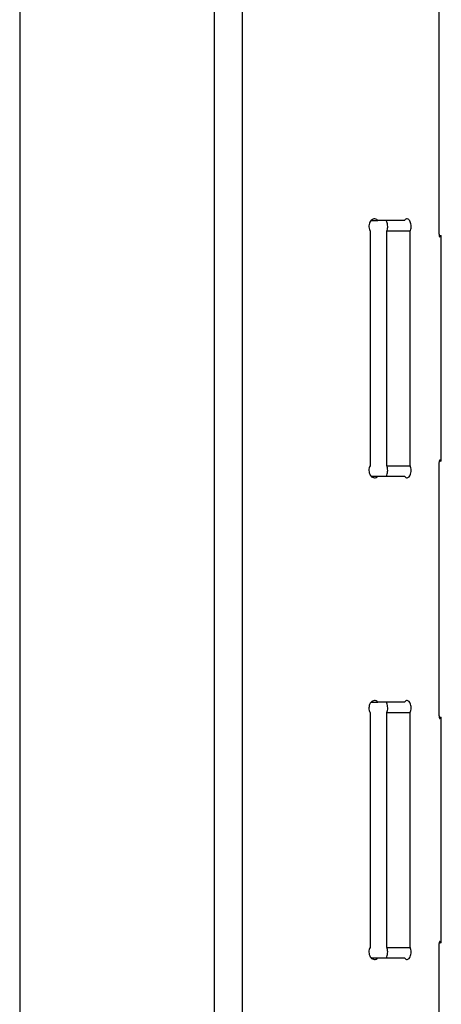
# Model space of a CAD drawing. Header units: inches. Extents: x 22.7 to 77.5, y 10.7 to 108.6.
# Tile 7 of 34: x 23.8 to 25.6, y 43 to 47.1. Entities that reach past the tile are written whole.
import ezdxf

# ---------------------------------------------------------------- set-up
doc = ezdxf.new("R2010")
doc.units = ezdxf.units.IN
doc.header["$MEASUREMENT"] = 0

msp = doc.modelspace()

# ---------------------------------------------------------------- linework, layer by layer
at = {"color": 7, "linetype": 'Continuous', "lineweight": 25}
for p, q in [((24.6208, 51.1581), (24.6208, 36.6994)), ((24.7389, 36.6994), (24.7389, 51.1581)), ((23.8142, 48.4709), (23.8142, 34.4519)), ((25.5545, 47.2239), (25.5545, 46.2491)), ((25.2738, 46.2678), (25.3008, 46.2678)), ((25.4117, 46.2678), (25.3008, 46.2678)), ((25.2685, 46.224), (25.2685, 45.249)), ((25.3386, 45.249), (25.3386, 46.224)), ((25.3386, 46.224), (25.4357, 46.224)), ((25.4357, 45.249), (25.4357, 46.224)), ((25.5555, 46.2053), (25.56, 46.2053)), ((25.56, 46.2053), (25.5642, 46.2053)), ((25.5642, 45.2678), (25.5642, 46.2053)), ((25.5556, 45.2678), (25.56, 45.2678)), ((25.5642, 45.2678), (25.56, 45.2678)), ((25.3386, 45.249), (25.4357, 45.249)), ((25.5545, 45.2239), (25.5545, 44.2491)), ((25.2737, 45.2053), (25.3008, 45.2053)), ((25.3008, 45.2053), (25.4117, 45.2053)), ((25.2737, 44.2678), (25.3008, 44.2678)), ((25.4117, 44.2678), (25.3008, 44.2678)), ((25.2685, 44.224), (25.2685, 43.249)), ((25.3386, 43.249), (25.3386, 44.224)), ((25.3386, 44.224), (25.4357, 44.224)), ((25.4357, 43.249), (25.4357, 44.224)), ((25.5555, 44.2053), (25.56, 44.2053)), ((25.56, 44.2053), (25.5642, 44.2053)), ((25.5642, 43.2678), (25.5642, 44.2053)), ((25.5556, 43.2678), (25.56, 43.2678)), ((25.5642, 43.2678), (25.56, 43.2678)), ((25.3386, 43.249), (25.4357, 43.249)), ((25.5545, 43.2239), (25.5545, 42.2491)), ((25.2737, 43.2053), (25.3008, 43.2053)), ((25.3008, 43.2053), (25.4117, 43.2053))]:
    msp.add_line(p, q, dxfattribs=at)
for points, knots in [([(25.3008, 46.2678), (25.3003, 46.2682), (25.2978, 46.2708), (25.2924, 46.2738), (25.2846, 46.2744), (25.2769, 46.2714), (25.2703, 46.2652), (25.2656, 46.2564), (25.2634, 46.246), (25.264, 46.2355), (25.2663, 46.2281), (25.2682, 46.2247), (25.2685, 46.224)], [0, 0, 0, 0, 0.028411, 0.146138, 0.264503, 0.38356, 0.50294, 0.621858, 0.739593, 0.856129, 0.972291, 1, 1, 1, 1]), ([(25.3386, 46.224), (25.3389, 46.2248), (25.3402, 46.2285), (25.3415, 46.2349), (25.342, 46.244), (25.3412, 46.2531), (25.3389, 46.262), (25.3364, 46.266), (25.3352, 46.2678)], [0, 0, 0, 0, 0.0605, 0.274577, 0.40684, 0.616918, 0.826934, 1, 1, 1, 1]), ([(25.4357, 46.224), (25.436, 46.2248), (25.4373, 46.2285), (25.4386, 46.2349), (25.4391, 46.244), (25.4383, 46.2532), (25.4356, 46.2625), (25.4315, 46.2696), (25.4262, 46.2738), (25.4203, 46.2744), (25.4153, 46.272), (25.4127, 46.2689), (25.4117, 46.2678)], [0, 0, 0, 0, 0.033438, 0.151555, 0.224803, 0.341307, 0.457786, 0.574981, 0.693451, 0.812708, 0.931929, 1, 1, 1, 1]), ([(25.5545, 46.2491), (25.5544, 46.2474), (25.5539, 46.2427), (25.5535, 46.2337), (25.5536, 46.2231), (25.5542, 46.2133), (25.5553, 46.2055), (25.5566, 46.2003), (25.5579, 46.1986), (25.5591, 46.2002), (25.5597, 46.2037), (25.56, 46.2053)], [0, 0, 0, 0, 0.07144, 0.189477, 0.306312, 0.422772, 0.539935, 0.658372, 0.777816, 0.897476, 1, 1, 1, 1]), ([(25.56, 45.2678), (25.5599, 45.2682), (25.5595, 45.2706), (25.5588, 45.2736), (25.5575, 45.2743), (25.5561, 45.2713), (25.5549, 45.265), (25.554, 45.2562), (25.5535, 45.2459), (25.5536, 45.2353), (25.5541, 45.228), (25.5545, 45.2245), (25.5545, 45.2239)], [0, 0, 0, 0, 0.025808, 0.14385, 0.262532, 0.381908, 0.501608, 0.620845, 0.738895, 0.855744, 0.972217, 1, 1, 1, 1]), ([(25.2685, 45.249), (25.2671, 45.246), (25.2644, 45.24), (25.2634, 45.2294), (25.2649, 45.219), (25.2689, 45.2099), (25.275, 45.203), (25.2824, 45.1991), (25.2903, 45.1987), (25.2966, 45.2013), (25.2998, 45.2043), (25.3008, 45.2053)], [0, 0, 0, 0, 0.116891, 0.233813, 0.350076, 0.466396, 0.583729, 0.702325, 0.821649, 0.94088, 1, 1, 1, 1]), ([(25.3351, 45.2053), (25.3355, 45.2057), (25.3375, 45.2079), (25.3399, 45.2146), (25.3419, 45.2245), (25.3419, 45.2352), (25.3405, 45.2435), (25.3391, 45.2477), (25.3386, 45.249)], [0, 0, 0, 0, 0.05405, 0.269869, 0.48306, 0.693098, 0.901633, 1, 1, 1, 1]), ([(25.4117, 45.2053), (25.4134, 45.2034), (25.4168, 45.1997), (25.4228, 45.1985), (25.4285, 45.2006), (25.4334, 45.2061), (25.437, 45.2144), (25.439, 45.2245), (25.439, 45.2351), (25.4376, 45.2435), (25.4361, 45.2477), (25.4357, 45.249)], [0, 0, 0, 0, 0.118417, 0.236812, 0.35573, 0.4751, 0.594211, 0.712262, 0.829036, 0.945192, 1, 1, 1, 1]), ([(25.3008, 44.2678), (25.2986, 44.2696), (25.2943, 44.2733), (25.2864, 44.2746), (25.2786, 44.2724), (25.2717, 44.2669), (25.2665, 44.2586), (25.2637, 44.2485), (25.2636, 44.2379), (25.2657, 44.2296), (25.2678, 44.2254), (25.2685, 44.224)], [0, 0, 0, 0, 0.118417, 0.236812, 0.35573, 0.4751, 0.594211, 0.712262, 0.829036, 0.945192, 1, 1, 1, 1]), ([(25.3386, 44.224), (25.3396, 44.227), (25.3414, 44.2329), (25.3421, 44.2436), (25.3411, 44.2538), (25.3387, 44.2625), (25.3362, 44.2662), (25.3352, 44.2678)], [0, 0, 0, 0, 0.210696, 0.42147, 0.630622, 0.839897, 1, 1, 1, 1]), ([(25.4357, 44.224), (25.4366, 44.227), (25.4385, 44.233), (25.4392, 44.2436), (25.4382, 44.254), (25.4354, 44.2631), (25.4311, 44.27), (25.4257, 44.2739), (25.4198, 44.2743), (25.415, 44.2717), (25.4125, 44.2687), (25.4117, 44.2678)], [0, 0, 0, 0, 0.116891, 0.233813, 0.350076, 0.466396, 0.583729, 0.702325, 0.821649, 0.94088, 1, 1, 1, 1]), ([(25.5545, 44.2491), (25.5544, 44.2474), (25.5539, 44.2427), (25.5535, 44.2337), (25.5536, 44.2231), (25.5542, 44.2133), (25.5553, 44.2055), (25.5566, 44.2003), (25.5579, 44.1986), (25.5591, 44.2002), (25.5597, 44.2037), (25.56, 44.2053)], [0, 0, 0, 0, 0.07144, 0.189477, 0.306312, 0.422772, 0.539935, 0.658372, 0.777816, 0.897476, 1, 1, 1, 1]), ([(25.56, 43.2678), (25.5596, 43.2696), (25.559, 43.2732), (25.5578, 43.2744), (25.5564, 43.2722), (25.5551, 43.2666), (25.5541, 43.2582), (25.5535, 43.2481), (25.5535, 43.2375), (25.554, 43.2293), (25.5544, 43.2251), (25.5545, 43.2239)], [0, 0, 0, 0, 0.118749, 0.237477, 0.356727, 0.476421, 0.595833, 0.714171, 0.831232, 0.947697, 1, 1, 1, 1]), ([(25.2685, 43.249), (25.2671, 43.246), (25.2644, 43.24), (25.2634, 43.2294), (25.2649, 43.219), (25.2689, 43.2099), (25.275, 43.203), (25.2824, 43.1991), (25.2903, 43.1987), (25.2966, 43.2013), (25.2998, 43.2043), (25.3008, 43.2053)], [0, 0, 0, 0, 0.116891, 0.233813, 0.350076, 0.466396, 0.583729, 0.702325, 0.821649, 0.94088, 1, 1, 1, 1]), ([(25.3351, 43.2053), (25.3355, 43.2057), (25.3375, 43.2079), (25.3399, 43.2146), (25.3419, 43.2245), (25.3419, 43.2352), (25.3405, 43.2435), (25.3391, 43.2477), (25.3386, 43.249)], [0, 0, 0, 0, 0.05405, 0.269869, 0.48306, 0.693098, 0.901633, 1, 1, 1, 1]), ([(25.4117, 43.2053), (25.4134, 43.2034), (25.4168, 43.1997), (25.4228, 43.1985), (25.4285, 43.2006), (25.4334, 43.2061), (25.437, 43.2144), (25.439, 43.2245), (25.439, 43.2351), (25.4376, 43.2435), (25.4361, 43.2477), (25.4357, 43.249)], [0, 0, 0, 0, 0.118417, 0.236812, 0.35573, 0.4751, 0.594211, 0.712262, 0.829036, 0.945192, 1, 1, 1, 1])]:
    msp.add_open_spline(points, degree=3, knots=knots, dxfattribs=at)

doc.saveas('drawing.dxf')
